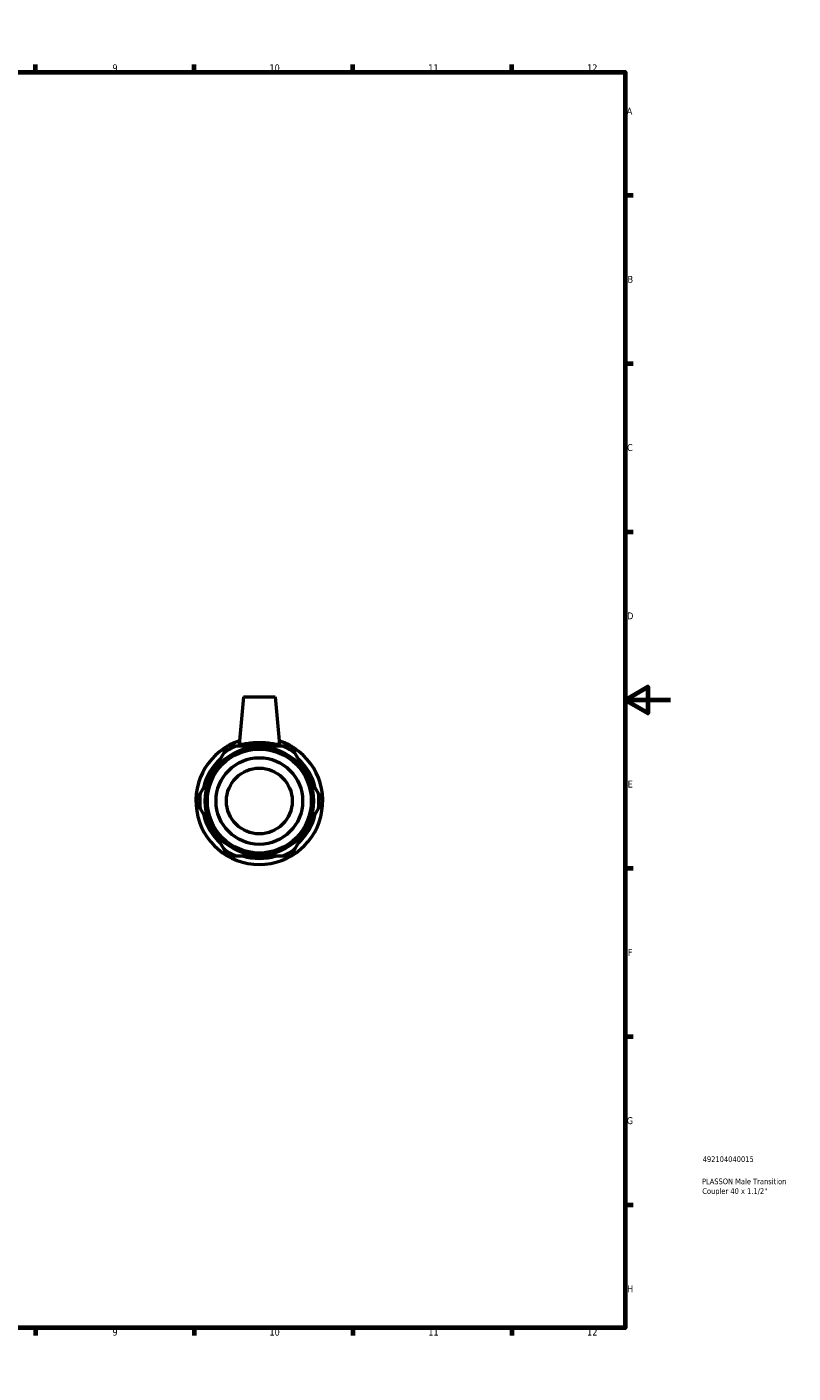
# Model space of a CAD drawing. Header units: millimetres. Extents: x 0 to 895, y -151 to 594.
# Tile 3 of 3: x 557 to 895, y 0 to 594. Entities that reach past the tile are written whole.
import ezdxf

# ---------------------------------------------------------------- set-up
doc = ezdxf.new("R2010")
doc.units = ezdxf.units.MM
for name, color, linetype, lineweight in [('Border (ANSI)', 7, 'Continuous', 70), ('Title (ISO)', 7, 'Continuous', 50), ('Visible (ANSI)', 7, 'Continuous', 50)]:
    doc.layers.add(name, color=color, linetype=linetype, lineweight=lineweight)
doc.styles.add('Note Text (ANSI)', font='tahoma.ttf')
doc.styles.add('Note Text (ISO)', font='tahoma.ttf')

# ---------------------------------------------------------------- blocks, each defined once
blk = doc.blocks.new('Borders Default Border')
at = {"layer": 'Border (ANSI)'}
for p, q in [((70.08, 574), (70.08, 577.45)), ((140.17, 574), (140.17, 577.45)), ((210.25, 574), (210.25, 577.45)), ((280.33, 574), (280.33, 577.45)), ((350.42, 574), (350.42, 577.45)), ((490.58, 574), (490.58, 577.45)), ((560.67, 574), (560.67, 577.45)), ((630.75, 574), (630.75, 577.45)), ((700.83, 574), (700.83, 577.45)), ((770.92, 574), (770.92, 577.45)), ((20, 519.75), (16.55, 519.75)), ((821, 519.75), (824.45, 519.75)), ((20, 445.5), (16.55, 445.5)), ((821, 445.5), (824.45, 445.5)), ((20, 371.25), (16.55, 371.25)), ((821, 371.25), (824.45, 371.25)), ((20, 222.75), (16.55, 222.75)), ((821, 222.75), (824.45, 222.75)), ((20, 148.5), (16.55, 148.5)), ((821, 148.5), (824.45, 148.5)), ((20, 74.25), (16.55, 74.25)), ((821, 74.25), (824.45, 74.25)), ((70.08, 20), (70.08, 16.55)), ((140.17, 20), (140.17, 16.55)), ((210.25, 20), (210.25, 16.55)), ((280.33, 20), (280.33, 16.55)), ((350.42, 20), (350.42, 16.55)), ((490.58, 20), (490.58, 16.55)), ((560.67, 20), (560.67, 16.55)), ((630.75, 20), (630.75, 16.55)), ((700.83, 20), (700.83, 16.55)), ((770.92, 20), (770.92, 16.55))]:
    blk.add_line(p, q, dxfattribs=at)
at = {"layer": 'Border (ANSI)', "flags": 128}
for points in [[(420.5, 594), (420.5, 574), (414.73, 584), (426.27, 584), (420.5, 574)], [(20, 20), (20, 574), (821, 574), (821, 20), (20, 20)], [(0, 297), (20, 297), (10, 302.77), (10, 291.23), (20, 297)], [(841, 297), (821, 297), (831, 302.77), (831, 291.23), (821, 297)], [(420.5, 0), (420.5, 20), (414.73, 10), (426.27, 10), (420.5, 20)]]:
    blk.add_lwpolyline(points, dxfattribs=at)
at = {"layer": 'Border (ANSI)', "color": 230, "true_color": 0xff0080, "attachment_point": 7, "style": 'Note Text (ANSI)'}
for s, insert, char_height in [('1', (34.35, 574.4), 3.05), ('2', (104.2, 574.4), 3.05), ('3', (174.26, 574.34), 3.05), ('4', (244.23, 574.4), 3.05), ('5', (314.48, 574.34), 3.05), ('6', (384.49, 574.34), 3.05), ('7', (454.6, 574.4), 3.05), ('8', (524.63, 574.33), 3.05), ('9', (594.7, 574.34), 3.05), ('10', (663.96, 574.34), 3.048), ('11', (734.04, 574.4), 3.048), ('12', (804.13, 574.4), 3.048), ('A', (16.78, 555.35), 3.05), ('A', (821.63, 555.35), 3.05), ('B', (17.15, 481.1), 3.05), ('B', (821.99, 481.1), 3.05), ('C', (16.95, 406.8), 3.05), ('C', (821.8, 406.8), 3.05), ('D', (16.96, 332.6), 3.05), ('D', (821.81, 332.6), 3.05), ('E', (17.21, 258.35), 3.05), ('E', (822.05, 258.35), 3.05), ('F', (17.29, 184.1), 3.05), ('F', (822.14, 184.1), 3.05), ('G', (16.81, 109.79), 3.05), ('G', (821.66, 109.79), 3.05), ('H', (16.97, 35.6), 3.05), ('H', (821.81, 35.6), 3.05), ('1', (34.35, 16.55), 3.05), ('2', (104.2, 16.55), 3.05), ('3', (174.26, 16.49), 3.05), ('4', (244.23, 16.55), 3.05), ('5', (314.48, 16.49), 3.05), ('6', (384.49, 16.49), 3.05), ('7', (454.6, 16.55), 3.05), ('8', (524.63, 16.48), 3.05), ('9', (594.7, 16.49), 3.05), ('10', (663.96, 16.49), 3.048), ('11', (734.04, 16.55), 3.048), ('12', (804.13, 16.55), 3.048)]:
    blk.add_mtext(s, dxfattribs=dict(at, insert=insert, char_height=char_height))
blk = doc.blocks.new('Title Blocks ISO')
at = {"layer": 'Title (ISO)', "color": 232, "true_color": 0xca0064, "style": 'Note Text (ISO)'}
for tag, p in [('PART_NUMBER_001', (34.16, 73.13)), ('DESCRIPTION_001', (33.84, 63.34)), ('DESCRIPTION_002', (33.98, 59.06))]:
    blk.add_attdef(tag, p, '', height=2.5, dxfattribs=at)

msp = doc.modelspace()

# ---------------------------------------------------------------- linework, layer by layer
at = {"layer": 'Visible (ANSI)'}
for p, q in [((652.506, 298.427), (650.663, 277.366)), ((652.506, 298.427), (666.506, 298.427)), ((666.506, 298.427), (668.348, 277.366)), ((643.623, 273.415), (633.388, 255.688)), ((669.74, 276.676), (649.271, 276.676)), ((685.623, 255.688), (675.388, 273.415)), ((633.388, 249.166), (643.623, 231.44)), ((675.388, 231.44), (685.623, 249.166)), ((649.271, 228.179), (669.74, 228.179))]:
    msp.add_line(p, q, dxfattribs=at)
for radius in [23.901, 22.945, 19.121, 14.5]:
    msp.add_circle((659.506, 252.427), radius, dxfattribs=at)
for radius, start, end in [(28, 108.093522, 71.906478), (26.32, 112.882587, 127.117413), (25.345, 73.08699, 106.91301), (26.32, 52.882587, 67.117413), (25.345, 133.08699, 166.91301), (25.345, 13.08699, 46.91301), (26.32, 172.882587, 187.117413), (26.32, 352.882587, 7.117413), (25.345, 193.08699, 226.91301), (25.345, 313.08699, 346.91301), (26.32, 232.882587, 247.117413), (25.345, 253.08699, 286.91301), (26.32, 292.882587, 307.117413)]:
    msp.add_arc((659.506, 252.427), radius, start, end, dxfattribs=at)
for points in [[(645.506, 276.676), (644.535, 274.995), (643.623, 273.415)], [(649.271, 276.676), (647.447, 276.676), (645.506, 276.676)], [(673.506, 276.676), (671.565, 276.676), (669.74, 276.676)], [(675.388, 273.415), (674.476, 274.995), (673.506, 276.676)], [(633.388, 255.688), (632.476, 254.108), (631.506, 252.427)], [(687.506, 252.427), (686.535, 254.108), (685.623, 255.688)], [(631.506, 252.427), (632.476, 250.746), (633.388, 249.166)], [(685.623, 249.166), (686.535, 250.746), (687.506, 252.427)], [(643.623, 231.44), (644.535, 229.86), (645.506, 228.179)], [(645.506, 228.179), (647.447, 228.179), (649.271, 228.179)], [(669.74, 228.179), (671.565, 228.179), (673.506, 228.179)], [(673.506, 228.179), (674.476, 229.86), (675.388, 231.44)]]:
    msp.add_rational_spline(points, [1, 1.00241153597, 1], degree=2, dxfattribs=at)
msp.add_open_spline([(668.345, 277.338), (668.314, 277.25), (668.064, 277.237), (667.127, 277.351), (666.44, 277.474), (664.881, 277.723), (663.899, 277.865), (661.756, 278.069), (660.595, 278.127), (658.416, 278.127), (657.255, 278.069), (655.112, 277.865), (654.131, 277.723), (652.571, 277.474), (651.884, 277.351), (650.947, 277.237), (650.698, 277.25), (650.663, 277.347), (650.662, 277.356), (650.663, 277.366)], degree=3, knots=[0, 0, 0, 0, 0.3244837, 0.3244837, 0.6489675, 0.6489675, 0.9757289, 0.9757289, 1.3024904, 1.3024904, 1.6292519, 1.6292519, 1.9560133, 1.9560133, 2.2804971, 2.2804971, 2.6049808, 2.6049808, 2.6368612, 2.6368612, 2.6368612, 2.6368612], dxfattribs=at)
msp.add_open_spline([(668.348, 277.366), (668.349, 277.356), (668.348, 277.347), (668.345, 277.338)], degree=3, dxfattribs=at)

# ---------------------------------------------------------------- block references
msp.add_blockref('Borders Default Border', (0, 0))
msp.add_blockref('Title Blocks ISO', (821, 20)).add_auto_attribs({'PART_NUMBER_001': '492104040015', 'DESCRIPTION_001': 'PLASSON Male Transition', 'DESCRIPTION_002': 'Coupler 40 x 1.1/2"'})

doc.saveas('drawing.dxf')
